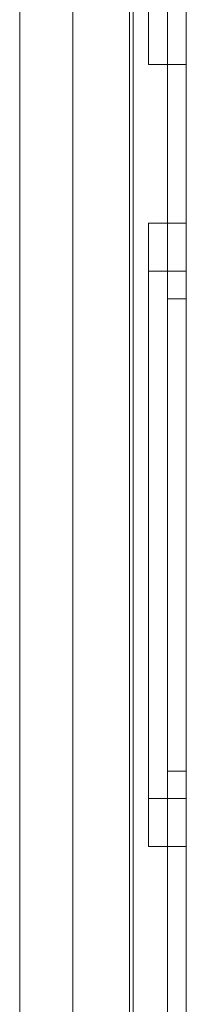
# Model space of a CAD drawing. Extents: x -620 to 300, y 62 to 1112.
# Tile 48 of 200: x -383.8779 to -383.7899, y 438.4231 to 438.9444. Entities that reach past the tile are written whole.
import ezdxf

# ---------------------------------------------------------------- set-up
doc = ezdxf.new("R2010")
doc.units = 0
doc.layers.get('0').update_dxf_attribs({"lineweight": 13})

# ---------------------------------------------------------------- blocks, each defined once
blk = doc.blocks.new('Blockreferenz-A06CPVQ3L0')
at = {"color": 9, "linetype": 'ByBlock', "lineweight": -2, "ltscale": 0.13, "true_color": 0xc1c9c4}
for p, q in [((-383.81988, 439.73561), (-383.81988, 438.38561)), ((-383.81788, 439.73561), (-383.81788, 436.43561)), ((-383.78988, 436.43561), (-383.78988, 439.73561)), ((-383.78988, 436.43561), (-383.78988, 439.73561)), ((-383.79988, 439.62561), (-383.79988, 438.08561)), ((-383.79988, 439.62561), (-383.79988, 438.08561)), ((-383.78988, 438.08561), (-383.78988, 439.62561)), ((-383.78988, 439.62561), (-383.78988, 438.08561)), ((-383.79988, 439.61561), (-383.79988, 436.55561)), ((-383.79988, 436.55561), (-383.79988, 439.61561)), ((-383.78988, 436.55561), (-383.78988, 439.61561)), ((-383.78988, 439.61561), (-383.78988, 436.55561)), ((-383.84988, 439.55961), (-383.84988, 436.61161)), ((-383.81788, 436.61161), (-383.81788, 439.55961)), ((-383.87788, 439.40561), (-383.87788, 438.35061)), ((-383.84988, 438.35061), (-383.84988, 439.40561)), ((-383.87788, 438.35061), (-383.87788, 439.38393)), ((-383.80988, 438.96894), (-383.80988, 438.94271)), ((-383.80988, 438.96894), (-383.80988, 438.94271)), ((-383.78988, 438.94271), (-383.78988, 438.96894)), ((-383.78988, 438.96894), (-383.78988, 438.94271)), ((-383.80988, 438.94271), (-383.80988, 438.92623)), ((-383.80988, 438.94271), (-383.80988, 438.92623)), ((-383.78988, 438.92623), (-383.78988, 438.94271)), ((-383.78988, 438.94271), (-383.78988, 438.92623)), ((-383.80988, 438.92623), (-383.80988, 438.92061)), ((-383.80988, 438.92623), (-383.80988, 438.92061)), ((-383.78988, 438.92061), (-383.78988, 438.92623)), ((-383.78988, 438.92623), (-383.78988, 438.92061)), ((-383.80988, 438.92061), (-383.78988, 438.92061)), ((-383.78988, 438.83661), (-383.80988, 438.83661)), ((-383.80988, 438.83661), (-383.80988, 438.83099)), ((-383.80988, 438.83661), (-383.80988, 438.83099)), ((-383.78988, 438.83099), (-383.78988, 438.83661)), ((-383.78988, 438.83661), (-383.78988, 438.83099)), ((-383.80988, 438.83099), (-383.80988, 438.8145)), ((-383.80988, 438.83099), (-383.80988, 438.8145)), ((-383.78988, 438.8145), (-383.78988, 438.83099)), ((-383.78988, 438.83099), (-383.78988, 438.8145)), ((-383.80988, 438.8145), (-383.80988, 438.78828)), ((-383.80988, 438.8145), (-383.80988, 438.78828)), ((-383.78988, 438.78828), (-383.78988, 438.8145)), ((-383.78988, 438.8145), (-383.78988, 438.78828)), ((-383.78988, 438.81121), (-383.80988, 438.81121)), ((-383.80988, 438.81121), (-383.80988, 438.80645)), ((-383.80988, 438.81121), (-383.80988, 438.80645)), ((-383.80988, 438.80645), (-383.80988, 438.79251)), ((-383.80988, 438.80645), (-383.80988, 438.79251)), ((-383.78988, 438.80853), (-383.78988, 438.81121)), ((-383.78988, 438.81121), (-383.78988, 438.80853)), ((-383.78988, 438.80058), (-383.78988, 438.80853)), ((-383.78988, 438.80853), (-383.78988, 438.80058)), ((-383.78988, 438.79661), (-383.79988, 438.79661)), ((-383.79988, 438.79661), (-383.79988, 438.79421)), ((-383.79988, 438.79661), (-383.79988, 438.79421)), ((-383.78988, 438.78768), (-383.78988, 438.80058)), ((-383.78988, 438.80058), (-383.78988, 438.78768)), ((-383.78988, 438.79421), (-383.78988, 438.79661)), ((-383.78988, 438.79661), (-383.78988, 438.79421)), ((-383.80988, 438.79251), (-383.80988, 438.77032)), ((-383.80988, 438.79251), (-383.80988, 438.77032)), ((-383.79988, 438.79421), (-383.79988, 438.78709)), ((-383.79988, 438.79421), (-383.79988, 438.78709)), ((-383.78988, 438.78709), (-383.78988, 438.79421)), ((-383.78988, 438.79421), (-383.78988, 438.78709)), ((-383.80988, 438.78828), (-383.80988, 438.75411)), ((-383.80988, 438.78828), (-383.80988, 438.75411)), ((-383.79988, 438.78709), (-383.79988, 438.77554)), ((-383.79988, 438.78709), (-383.79988, 438.77554)), ((-383.78988, 438.75411), (-383.78988, 438.78828)), ((-383.78988, 438.78828), (-383.78988, 438.75411)), ((-383.78988, 438.77032), (-383.78988, 438.78768)), ((-383.78988, 438.78768), (-383.78988, 438.77032)), ((-383.78988, 438.77554), (-383.78988, 438.78709)), ((-383.78988, 438.78709), (-383.78988, 438.77554)), ((-383.79988, 438.77554), (-383.79988, 438.76)), ((-383.79988, 438.77554), (-383.79988, 438.76)), ((-383.78988, 438.76), (-383.78988, 438.77554)), ((-383.78988, 438.77554), (-383.78988, 438.76)), ((-383.80988, 438.77032), (-383.80988, 438.74141)), ((-383.80988, 438.77032), (-383.80988, 438.74141)), ((-383.78988, 438.74917), (-383.78988, 438.77032)), ((-383.78988, 438.77032), (-383.78988, 438.74917)), ((-383.79988, 438.76), (-383.79988, 438.74106)), ((-383.79988, 438.76), (-383.79988, 438.74106)), ((-383.78988, 438.74106), (-383.78988, 438.76)), ((-383.78988, 438.76), (-383.78988, 438.74106)), ((-383.80988, 438.75411), (-383.80988, 438.71431)), ((-383.80988, 438.75411), (-383.80988, 438.71431)), ((-383.78988, 438.71431), (-383.78988, 438.75411)), ((-383.78988, 438.75411), (-383.78988, 438.71431)), ((-383.78988, 438.72503), (-383.78988, 438.74917)), ((-383.78988, 438.74917), (-383.78988, 438.72503)), ((-383.80988, 438.74141), (-383.80988, 438.70774)), ((-383.80988, 438.74141), (-383.80988, 438.70774)), ((-383.79988, 438.74106), (-383.79988, 438.71944)), ((-383.79988, 438.74106), (-383.79988, 438.71944)), ((-383.78988, 438.71944), (-383.78988, 438.74106)), ((-383.78988, 438.74106), (-383.78988, 438.71944)), ((-383.78988, 438.69884), (-383.78988, 438.72503)), ((-383.78988, 438.72503), (-383.78988, 438.69884)), ((-383.79988, 438.71944), (-383.79988, 438.696)), ((-383.79988, 438.71944), (-383.79988, 438.696)), ((-383.78988, 438.696), (-383.78988, 438.71944)), ((-383.78988, 438.71944), (-383.78988, 438.696)), ((-383.80988, 438.71431), (-383.80988, 438.67161)), ((-383.80988, 438.71431), (-383.80988, 438.67161)), ((-383.78988, 438.67161), (-383.78988, 438.71431)), ((-383.78988, 438.71431), (-383.78988, 438.67161)), ((-383.80988, 438.70774), (-383.80988, 438.67161)), ((-383.80988, 438.70774), (-383.80988, 438.67161)), ((-383.78988, 438.67161), (-383.78988, 438.69884)), ((-383.78988, 438.69884), (-383.78988, 438.67161)), ((-383.79988, 438.696), (-383.79988, 438.67161)), ((-383.79988, 438.696), (-383.79988, 438.67161)), ((-383.78988, 438.67161), (-383.78988, 438.696)), ((-383.78988, 438.696), (-383.78988, 438.67161)), ((-383.80988, 438.67161), (-383.80988, 438.63548)), ((-383.80988, 438.67161), (-383.80988, 438.6289)), ((-383.80988, 438.67161), (-383.80988, 438.63548)), ((-383.80988, 438.67161), (-383.80988, 438.6289)), ((-383.79988, 438.67161), (-383.79988, 438.64722)), ((-383.79988, 438.67161), (-383.79988, 438.64722)), ((-383.78988, 438.64437), (-383.78988, 438.67161)), ((-383.78988, 438.6289), (-383.78988, 438.67161)), ((-383.78988, 438.64722), (-383.78988, 438.67161)), ((-383.78988, 438.67161), (-383.78988, 438.64437)), ((-383.78988, 438.67161), (-383.78988, 438.6289)), ((-383.78988, 438.67161), (-383.78988, 438.64722)), ((-383.79988, 438.64722), (-383.79988, 438.62377)), ((-383.79988, 438.64722), (-383.79988, 438.62377)), ((-383.78988, 438.62377), (-383.78988, 438.64722)), ((-383.78988, 438.64722), (-383.78988, 438.62377)), ((-383.78988, 438.61819), (-383.78988, 438.64437)), ((-383.78988, 438.64437), (-383.78988, 438.61819)), ((-383.80988, 438.63548), (-383.80988, 438.60181)), ((-383.80988, 438.63548), (-383.80988, 438.60181)), ((-383.80988, 438.6289), (-383.80988, 438.58911)), ((-383.80988, 438.6289), (-383.80988, 438.58911)), ((-383.78988, 438.58911), (-383.78988, 438.6289)), ((-383.78988, 438.6289), (-383.78988, 438.58911)), ((-383.79988, 438.62377), (-383.79988, 438.60216)), ((-383.79988, 438.62377), (-383.79988, 438.60216)), ((-383.78988, 438.60216), (-383.78988, 438.62377)), ((-383.78988, 438.62377), (-383.78988, 438.60216)), ((-383.78988, 438.59405), (-383.78988, 438.61819)), ((-383.78988, 438.61819), (-383.78988, 438.59405)), ((-383.80988, 438.60181), (-383.80988, 438.5729)), ((-383.80988, 438.60181), (-383.80988, 438.5729)), ((-383.79988, 438.60216), (-383.79988, 438.58322)), ((-383.79988, 438.60216), (-383.79988, 438.58322)), ((-383.78988, 438.58322), (-383.78988, 438.60216)), ((-383.78988, 438.60216), (-383.78988, 438.58322)), ((-383.78988, 438.5729), (-383.78988, 438.59405)), ((-383.78988, 438.59405), (-383.78988, 438.5729)), ((-383.80988, 438.58911), (-383.80988, 438.55494)), ((-383.80988, 438.58911), (-383.80988, 438.55494)), ((-383.78988, 438.55494), (-383.78988, 438.58911)), ((-383.78988, 438.58911), (-383.78988, 438.55494)), ((-383.79988, 438.58322), (-383.79988, 438.56768)), ((-383.79988, 438.58322), (-383.79988, 438.56768)), ((-383.78988, 438.56768), (-383.78988, 438.58322)), ((-383.78988, 438.58322), (-383.78988, 438.56768)), ((-383.80988, 438.5729), (-383.80988, 438.55071)), ((-383.80988, 438.5729), (-383.80988, 438.55071)), ((-383.78988, 438.55554), (-383.78988, 438.5729)), ((-383.78988, 438.5729), (-383.78988, 438.55554)), ((-383.79988, 438.56768), (-383.79988, 438.55612)), ((-383.79988, 438.56768), (-383.79988, 438.55612)), ((-383.78988, 438.55612), (-383.78988, 438.56768)), ((-383.78988, 438.56768), (-383.78988, 438.55612)), ((-383.80988, 438.55494), (-383.80988, 438.52871)), ((-383.80988, 438.55494), (-383.80988, 438.52871)), ((-383.79988, 438.55612), (-383.79988, 438.54901)), ((-383.79988, 438.55612), (-383.79988, 438.54901)), ((-383.78988, 438.54901), (-383.78988, 438.55612)), ((-383.78988, 438.55612), (-383.78988, 438.54901)), ((-383.78988, 438.54264), (-383.78988, 438.55554)), ((-383.78988, 438.55554), (-383.78988, 438.54264)), ((-383.78988, 438.52871), (-383.78988, 438.55494)), ((-383.78988, 438.55494), (-383.78988, 438.52871)), ((-383.80988, 438.55071), (-383.80988, 438.53677)), ((-383.80988, 438.55071), (-383.80988, 438.53677)), ((-383.79988, 438.54901), (-383.79988, 438.54661)), ((-383.79988, 438.54901), (-383.79988, 438.54661)), ((-383.79988, 438.54661), (-383.78988, 438.54661)), ((-383.78988, 438.54661), (-383.78988, 438.54901)), ((-383.78988, 438.54901), (-383.78988, 438.54661)), ((-383.78988, 438.53469), (-383.78988, 438.54264)), ((-383.78988, 438.54264), (-383.78988, 438.53469)), ((-383.80988, 438.53677), (-383.80988, 438.53201)), ((-383.80988, 438.53677), (-383.80988, 438.53201)), ((-383.80988, 438.53201), (-383.78988, 438.53201)), ((-383.78988, 438.53201), (-383.78988, 438.53469)), ((-383.78988, 438.53469), (-383.78988, 438.53201)), ((-383.80988, 438.52871), (-383.80988, 438.51223)), ((-383.80988, 438.52871), (-383.80988, 438.51223)), ((-383.78988, 438.51223), (-383.78988, 438.52871)), ((-383.78988, 438.52871), (-383.78988, 438.51223)), ((-383.80988, 438.51223), (-383.80988, 438.50661)), ((-383.80988, 438.51223), (-383.80988, 438.50661)), ((-383.78988, 438.50661), (-383.78988, 438.51223)), ((-383.78988, 438.51223), (-383.78988, 438.50661)), ((-383.80988, 438.50661), (-383.78988, 438.50661))]:
    blk.add_line(p, q, dxfattribs=at)

msp = doc.modelspace()

# ---------------------------------------------------------------- block references
at = {"ltscale": 0.13}
msp.add_blockref('Blockreferenz-A06CPVQ3L0', (0, 0), dxfattribs=at)

doc.saveas('drawing.dxf')
